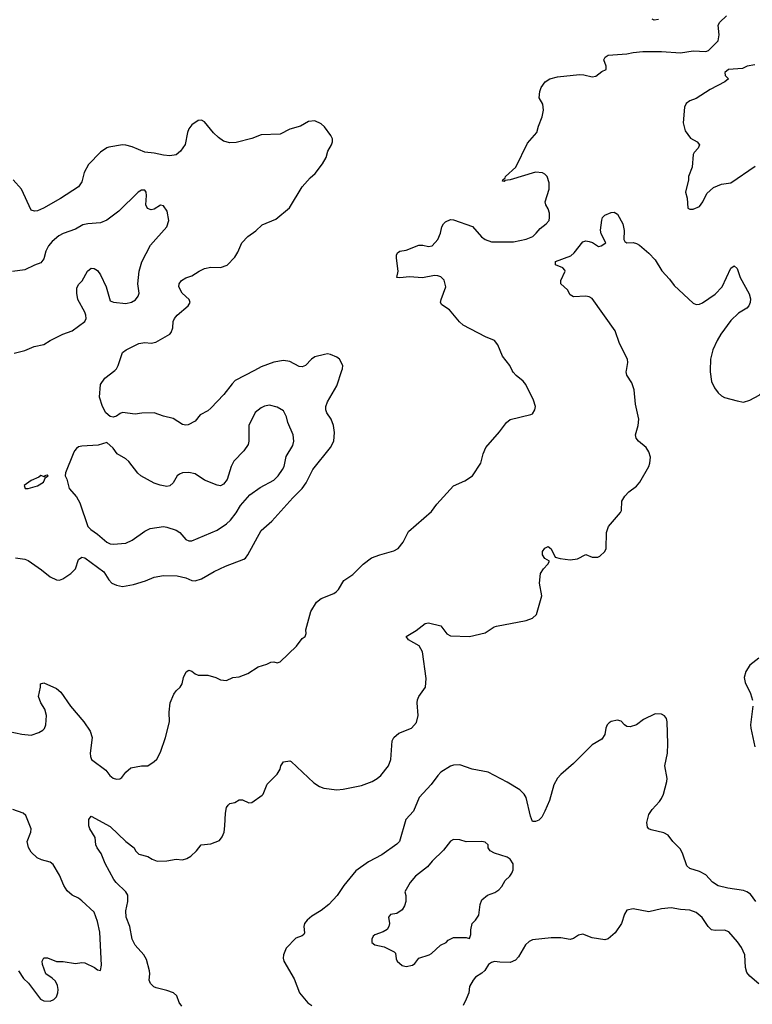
# Model space of a CAD drawing. Header units: inches. Extents: x 1834610 to 2027685, y 642842 to 774116.
# Tile 140 of 256: x 1863157 to 1867806, y 715977 to 722225. Entities that reach past the tile are written whole.
import ezdxf

# ---------------------------------------------------------------- set-up
doc = ezdxf.new("R2010")
doc.units = ezdxf.units.IN
doc.header["$MEASUREMENT"] = 0
doc.layers.add('B8761', color=7, linetype='Continuous')
doc.layers.add('B8762', color=7, linetype='Continuous')

msp = doc.modelspace()

# ---------------------------------------------------------------- linework, layer by layer
at = {"layer": 'B8761', "color": 5}
for points, elevation in [([(1863090, 717707.7), (1863169.4, 717690.6), (1863230, 717684), (1863278.3, 717701.7), (1863303.5, 717716.5), (1863313.6, 717726.4), (1863323, 717750), (1863327.7, 717810), (1863316.5, 717850), (1863289.8, 717890), (1863275.8, 717930), (1863289.5, 717989.5), (1863289.4, 718010.6), (1863310, 718018), (1863390, 717980.3), (1863418, 717958), (1863479.1, 717870), (1863562.8, 717770), (1863603.2, 717710), (1863617.3, 717670), (1863604, 717570), (1863604.9, 717550), (1863612.2, 717530), (1863703, 717463), (1863728.5, 717428.5), (1863750, 717411.6), (1863770, 717404.9), (1863792.7, 717407.3), (1863804.7, 717415.3), (1863830, 717451), (1863862, 717478), (1863929.3, 717490.7), (1863970, 717491), (1864010, 717518.8), (1864026.8, 717533.2), (1864050, 717578), (1864082, 717670), (1864107.3, 717770), (1864105.6, 717830), (1864112, 717890), (1864134.9, 717945.1), (1864150, 717966.8), (1864175.1, 717990), (1864187.3, 718010), (1864196.3, 718050), (1864214.1, 718085.9), (1864230, 718098), (1864250, 718090.4), (1864270, 718074), (1864290, 718064.9), (1864350, 718065.5), (1864402, 718050), (1864430, 718036), (1864470, 718031), (1864510, 718051), (1864550, 718054.8), (1864604.1, 718075.9), (1864670, 718119.1), (1864724.8, 718135.2), (1864750, 718147.3), (1864770, 718150.7), (1864790, 718144.9), (1864810, 718150.8), (1864912.7, 718250), (1864950, 718298), (1864968.9, 718311.1), (1864974, 718330), (1864973.2, 718353.2), (1865004.7, 718470), (1865040.5, 718530), (1865070, 718551.7), (1865150, 718583.6), (1865165.9, 718594.1), (1865180.5, 718610), (1865214.5, 718665.5), (1865270, 718705.5), (1865336, 718770), (1865389, 718810), (1865442, 718830), (1865530, 718854.4), (1865559.3, 718870), (1865589.5, 718910), (1865623.3, 718976.7), (1865770, 719104.9), (1865804.5, 719150), (1865910, 719266.8), (1865981.3, 719298.7), (1866029.6, 719330.4), (1866082.7, 719410), (1866097, 719470), (1866114.5, 719510), (1866202, 719610), (1866245.1, 719670), (1866270, 719688.4), (1866400.2, 719719.8), (1866410, 719724.7), (1866425.2, 719750), (1866429.3, 719770), (1866417, 719810), (1866368.3, 719910), (1866352.2, 719932.2), (1866307.2, 719967.2), (1866288.3, 719988.3), (1866282.2, 720000)], 580), ([(1863130, 718810.4), (1863190, 718801.3), (1863210, 718793.7), (1863294.9, 718734.9), (1863350, 718690.4), (1863390, 718670.4), (1863410, 718668.9), (1863430, 718676.4), (1863480.7, 718710), (1863510, 718740.7), (1863530, 718798.8), (1863550, 718814.4), (1863570, 718810.3), (1863690, 718720.8), (1863722, 718670), (1863740.8, 718650), (1863770, 718635.9), (1863810, 718629.4), (1863878.6, 718641.4), (1863955.6, 718664.4), (1864010, 718687.2), (1864070, 718698.7), (1864155.2, 718695.2), (1864210, 718684.2), (1864250, 718666.3), (1864270, 718664.4), (1864310, 718676.5), (1864390, 718722.8), (1864462, 718758), (1864578.2, 718801.8), (1864590, 718808.5), (1864604.4, 718830), (1864690, 718984.4), (1864756.2, 719043.8), (1864890, 719191.4), (1864949.9, 719250.1), (1864973.9, 719286.1), (1865016.8, 719370), (1865129.8, 719510), (1865149.8, 719550), (1865154, 719606), (1865147.6, 719650), (1865133.3, 719690), (1865106.6, 719730), (1865099.7, 719750), (1865099.7, 719770), (1865110, 719800.7), (1865170, 719900.7), (1865201.9, 720000)], 620), ([(1864185.1, 715965.1), (1864169.2, 715989.2), (1864152.9, 716030), (1864132.4, 716050), (1864090, 716065.7), (1864022, 716082), (1864008.3, 716088.3), (1863986.6, 716110), (1863978.5, 716130), (1863983.1, 716170), (1863979.7, 716190), (1863960.5, 716260.5), (1863944.7, 716290), (1863890, 716352.6), (1863870, 716389.7), (1863854.6, 716470), (1863832.4, 716530), (1863829.2, 716569.2), (1863843.9, 716630), (1863842.4, 716670), (1863830.9, 716690.9), (1863769.5, 716749.5), (1863754.3, 716770), (1863698.9, 716870), (1863674.6, 716934.6), (1863648.8, 716970), (1863640.3, 716990), (1863635.3, 717035.3), (1863602.6, 717090), (1863595.8, 717110), (1863596.2, 717150), (1863610, 717170.4), (1863730, 717105.5), (1863830, 717010.4), (1863884, 716970), (1863890.6, 716950.6), (1863912, 716930), (1863970, 716914.4), (1863998, 716898), (1864030, 716886.4), (1864090, 716887), (1864150, 716897.4), (1864190, 716894.9), (1864217.3, 716902.7), (1864242, 716918), (1864278, 716950), (1864308.7, 716990), (1864370, 716995.2), (1864424.2, 717015.8), (1864441.1, 717038.9), (1864453.5, 717070), (1864459.3, 717110), (1864461.7, 717190), (1864470, 717226), (1864480.1, 717239.9), (1864490, 717250.5), (1864522, 717258), (1864550, 717274.8), (1864570, 717274.8), (1864610, 717254.8), (1864630, 717257.3), (1864695.3, 717304.7), (1864701.2, 717310), (1864726.3, 717373.7), (1864790, 717438), (1864809.2, 717470), (1864813.2, 717490), (1864830, 717514.8), (1864870, 717522.8), (1864878.5, 717518.5), (1865023.1, 717383.1), (1865058.6, 717358.5), (1865087.7, 717347.7), (1865170, 717338.9), (1865210, 717341.5), (1865325.8, 717365.8), (1865392.6, 717390), (1865426, 717410), (1865448.6, 717430), (1865496.4, 717490), (1865511.1, 717530), (1865521.3, 717650), (1865531.3, 717670), (1865563.2, 717696.8), (1865642.9, 717730), (1865675.1, 717764.9), (1865685.6, 717810), (1865678.4, 717890), (1865680.9, 717910), (1865689.2, 717930), (1865732.7, 717990), (1865735.1, 718044.9), (1865713.6, 718213.6), (1865691.7, 718251.7), (1865624, 718290), (1865609.6, 718310.4), (1865671.7, 718348.3), (1865730, 718393.4), (1865750, 718397.3), (1865830, 718378.8), (1865868.2, 718328.2), (1865890, 718315.8), (1866010, 718310.2), (1866110, 718334.3), (1866167.9, 718372.1), (1866182.8, 718377.2), (1866370, 718413.4), (1866410, 718428), (1866437, 718450), (1866469.3, 718569.3), (1866455.1, 718650), (1866462, 718710), (1866480.1, 718739.9), (1866509.2, 718770), (1866518, 718790), (1866490, 718805.2), (1866475.1, 718830), (1866475.1, 718850), (1866490, 718870.7), (1866510, 718882), (1866530, 718867.3), (1866555.3, 718815.3), (1866586, 718806), (1866650, 718797.1), (1866695.6, 718804.4), (1866750, 718832), (1866790, 718814.8), (1866825.2, 718814.8), (1866838.6, 718821.4), (1866869, 718850), (1866879, 718870), (1866880.9, 718970), (1866892.3, 719010), (1866970, 719097.3), (1866976.3, 719110), (1866978.4, 719170), (1866997.5, 719202.5), (1867022, 719230), (1867070, 719266), (1867091.9, 719290), (1867149.8, 719390), (1867156.1, 719410), (1867159.3, 719450), (1867150, 719483.7), (1867132.8, 719510), (1867082.7, 719550), (1867067.8, 719570), (1867065.1, 719590), (1867081.4, 719650), (1867085, 719690), (1867065.2, 719785.2), (1867056.1, 719876.1), (1867040.7, 719920.7), (1867009.7, 719970), (1867005.7, 719990), (1867007.3, 720000)], 560), ([(1864647.2, 720000), (1864525, 719935), (1864504.8, 719915.2), (1864452.8, 719847.2), (1864370, 719760.5), (1864350, 719743.5), (1864302.4, 719717.6), (1864270, 719678.4), (1864224.8, 719655.2), (1864210, 719652.8), (1864190, 719656.9), (1864130, 719694.8), (1864070, 719708.3), (1864009.8, 719729.8), (1863931.3, 719728.7), (1863890, 719722), (1863810, 719732.7), (1863793.3, 719726.7), (1863770, 719708.3), (1863750, 719703.6), (1863730, 719707), (1863704, 719730), (1863682, 719770), (1863664, 719830), (1863669.3, 719910), (1863696, 719950), (1863759.7, 720000)], 620), ([(1867539.3, 720000), (1867539, 719990), (1867547.2, 719930), (1867566.5, 719890), (1867590, 719857.1), (1867610, 719838.4), (1867630, 719828.5), (1867710, 719805.5), (1867750, 719799.1), (1867790.9, 719810.9), (1867850, 719843.1), (1867875.6, 719870), (1867910, 719930.6), (1867930, 719956.3), (1867972.7, 719990), (1867981.6, 720000)], 560), ([(1867846.6, 718173.4), (1867790.4, 718130), (1867764.6, 718090), (1867753.4, 718050), (1867759.9, 718019.9), (1867794, 717950), (1867806.1, 717906.1)], 560), ([(1867808.8, 717868.8), (1867794.6, 717750), (1867796.5, 717730), (1867822.4, 717610)], 560), ([(1867827.4, 716630), (1867795, 716675), (1867771.7, 716691.7), (1867750, 716699), (1867650, 716714.5), (1867589.9, 716729.9), (1867552.4, 716752.4), (1867510, 716798.9), (1867470, 716820.3), (1867410, 716838.3), (1867390, 716855.1), (1867365.8, 716930), (1867350, 716962.4), (1867302.4, 717010), (1867272, 717050), (1867244.4, 717064.4), (1867163.5, 717083.5), (1867149.2, 717090), (1867141, 717101), (1867135.6, 717130), (1867150, 717182), (1867170, 717213.1), (1867217, 717263), (1867230, 717283.8), (1867242, 717310), (1867263.5, 717390), (1867264.4, 717410), (1867249.7, 717490), (1867266.9, 717570), (1867270.5, 717630), (1867264.7, 717770), (1867260.7, 717790), (1867247.8, 717807.8), (1867230, 717818), (1867190, 717820.9), (1867115.6, 717784.4), (1867070, 717749.7), (1867030, 717738.7), (1867010, 717740.5), (1866995.1, 717750), (1866973.7, 717773.7), (1866950, 717781.1), (1866910, 717772.4), (1866897, 717763), (1866883.7, 717750), (1866875.3, 717730), (1866870, 717688.7), (1866850, 717659), (1866790, 717622.7), (1866670, 717504.2), (1866590, 717435.6), (1866570, 717411.5), (1866546.6, 717370), (1866518.5, 717270), (1866490, 717202), (1866470, 717164.5), (1866450, 717146.6), (1866430, 717137.2), (1866410, 717138), (1866398.4, 717170), (1866371.1, 717290), (1866358.9, 717310), (1866330, 717337.4), (1866250, 717386), (1866128.7, 717450), (1866029, 717470), (1865950, 717496.4), (1865910, 717495.6), (1865890, 717488.2), (1865830, 717449.6), (1865810, 717429.6), (1865768.7, 717371.3), (1865692.4, 717290), (1865656.5, 717203.5), (1865607.5, 717150), (1865567.4, 717010), (1865550, 716992.6), (1865453.9, 716926.1), (1865370, 716880.2), (1865290, 716825), (1865213.1, 716730), (1865172.3, 716667.7), (1865118.4, 716610), (1865070, 716572.6), (1865010, 716536), (1864980.3, 716510), (1864964.9, 716490), (1864959.2, 716470), (1864963.1, 716430), (1864959.3, 716420.7), (1864948.9, 716411.1), (1864910, 716395.8), (1864847.7, 716332.3), (1864831.5, 716290), (1864828.9, 716270), (1864833.7, 716250), (1864898, 716138), (1864932.7, 716050), (1864985.5, 715985.5), (1865011.3, 715970)], 560), ([(1863150.1, 716190.1), (1863180.7, 716140.6), (1863211.6, 716111.6), (1863289.7, 716009.7), (1863310, 715998.1), (1863350, 715997.1), (1863373.4, 716006.6), (1863390, 716025.4), (1863399.7, 716050), (1863400.9, 716070), (1863396, 716096), (1863383.3, 716123.3), (1863363.1, 716143.1), (1863322, 716170), (1863300.5, 716230), (1863298.4, 716250), (1863310, 716272.4), (1863332.4, 716272.4), (1863390, 716247.7), (1863432.1, 716247.9), (1863510, 716237.1), (1863550, 716243), (1863570, 716239.3), (1863630.5, 716210.5), (1863650, 716196), (1863670, 716191.3), (1863674.8, 716225.2), (1863666.1, 716433.9), (1863650, 716502), (1863630, 716561), (1863550, 716634.1), (1863529.7, 716650), (1863489.5, 716669.5), (1863457.4, 716697.4), (1863436.4, 716730), (1863410, 716797.4), (1863370, 716864.8), (1863350, 716878.5), (1863294, 716894), (1863267.4, 716907.4), (1863230, 716941.6), (1863212.7, 716972.7), (1863203, 717010), (1863227, 717070), (1863228.6, 717090), (1863194.8, 717174.8), (1863179.3, 717190), (1863112.4, 717212.4)], 580), ([(1867846.8, 716106.8), (1867790, 716156.4), (1867770, 716179.6), (1867761.6, 716210), (1867757.7, 716290), (1867737.2, 716337.2), (1867712.7, 716372.7), (1867656.2, 716436.2), (1867630, 716447.8), (1867570, 716446), (1867547.6, 716450), (1867525.4, 716470), (1867487.7, 716527.7), (1867450, 716559.7), (1867410, 716575.1), (1867350, 716578), (1867290, 716588.7), (1867230, 716583.1), (1867150, 716563), (1867050, 716583), (1867010, 716574.3), (1866994, 716550), (1866974.9, 716490), (1866936.4, 716430), (1866890, 716391.8), (1866870, 716387), (1866790, 716399.5), (1866730, 716422.7), (1866703.4, 716416.6), (1866670, 716394), (1866650, 716389.3), (1866590, 716398), (1866530, 716398), (1866410, 716386.6), (1866390, 716376.2), (1866365.4, 716354.6), (1866321.4, 716278.6), (1866302.3, 716257.7), (1866270, 716242.7), (1866203.7, 716243.7), (1866170, 716249.2), (1866150, 716242.7), (1866131, 716230), (1866108, 716192), (1866090, 716174), (1866050, 716149.2), (1866034, 716130), (1866010.6, 716090), (1866006, 716050), (1865990, 716008.7), (1865970, 715969)], 580)]:
    msp.add_lwpolyline(points, dxfattribs=dict(at, elevation=elevation))
for points, elevation in [([(1864742, 719778), (1864710, 719772), (1864690, 719762.9), (1864650, 719732.3), (1864610.4, 719650), (1864610.5, 719550), (1864605.5, 719530), (1864578.4, 719490), (1864516.3, 719423.7), (1864498.6, 719390), (1864473.5, 719306.5), (1864450, 719278.4), (1864430, 719267.8), (1864410, 719271.5), (1864330, 719303), (1864270, 719343), (1864230, 719351.3), (1864190.4, 719349.6), (1864170, 719342), (1864156.3, 719330), (1864130, 719286.6), (1864110, 719267.8), (1864090, 719263.5), (1864048.4, 719271.6), (1864010, 719285.1), (1863925.1, 719330), (1863906.8, 719346.8), (1863850, 719420.7), (1863830, 719437.6), (1863775.1, 719470), (1863750, 719506), (1863710, 719541.2), (1863654.3, 719525.7), (1863550, 719518.7), (1863530, 719513.6), (1863516.2, 719503.8), (1863503.8, 719490), (1863494.9, 719470), (1863446.8, 719350), (1863444.7, 719330), (1863456, 719310), (1863470.5, 719250), (1863516.5, 719196.5), (1863538.7, 719158.7), (1863589.1, 719009.1), (1863607.7, 718990), (1863650, 718961.1), (1863710, 718910.3), (1863730, 718899.5), (1863750, 718896.5), (1863830, 718904.2), (1863870, 718923.1), (1863950, 718979.6), (1863983.7, 718996.3), (1864068.2, 719008.2), (1864090, 719005.2), (1864150, 718985.2), (1864173.4, 718970), (1864210, 718927.2), (1864230, 718918.9), (1864250, 718918.9), (1864410, 718986), (1864470, 719025.3), (1864494.3, 719050), (1864530, 719095.5), (1864558.4, 719141.6), (1864617, 719210), (1864683.4, 719256.6), (1864770, 719302.6), (1864796.4, 719330), (1864824.7, 719370), (1864834, 719390), (1864847.3, 719452.7), (1864890, 719524), (1864896.3, 719550), (1864891.2, 719590), (1864858.7, 719670), (1864850, 719704), (1864830, 719743.7), (1864790, 719767.3)], 640), ([(1863330, 719335.3), (1863314, 719330), (1863318, 719322), (1863290, 719333.2), (1863278.5, 719321.5), (1863230, 719301.2), (1863184, 719270), (1863191.3, 719251.3), (1863210, 719251), (1863270, 719268), (1863308.7, 719290), (1863320.4, 719319.6), (1863338, 719330)], 640), ([(1865910, 717022), (1865890, 717011.3), (1865845.2, 716954.8), (1865773.9, 716886.1), (1865744.4, 716850), (1865668.8, 716790), (1865634.4, 716750), (1865601, 716690), (1865608, 716668), (1865607.2, 716630), (1865598.7, 716601.3), (1865583.9, 716576.1), (1865550, 716552.3), (1865510, 716548), (1865498, 716530), (1865502.8, 716490), (1865498.8, 716470), (1865487.9, 716452.1), (1865463.8, 716436.2), (1865410, 716418.4), (1865400.5, 716410), (1865390.6, 716390), (1865390.8, 716370), (1865410, 716354), (1865470, 716342), (1865534, 716310), (1865542, 716302), (1865545.4, 716265.4), (1865552, 716250), (1865584.1, 716224.1), (1865610, 716217.1), (1865650, 716225.5), (1865664.5, 716235.5), (1865689.3, 716270.7), (1865755.3, 716290), (1865770, 716298.8), (1865827.2, 716352.8), (1865862, 716370), (1865876.5, 716383.5), (1865910, 716402), (1865990, 716402), (1866010, 716394), (1866020.4, 716419.6), (1866019, 716450), (1866029, 716490), (1866050, 716510.7), (1866070, 716542.8), (1866078.7, 716610), (1866090, 716640.3), (1866124.7, 716670), (1866172.7, 716687.3), (1866197.4, 716702.6), (1866215.3, 716724.7), (1866236.5, 716763.5), (1866266, 716790), (1866280.4, 716810), (1866288, 716830), (1866287.6, 716867.6), (1866270, 716898), (1866250, 716911.6), (1866170, 716936.2), (1866141.2, 716950), (1866129, 716970), (1866129, 716990), (1866110, 717005.2), (1866089.4, 717009.4), (1865990, 717008.2), (1865950, 717021.3)], 580)]:
    msp.add_lwpolyline(points, close=True, dxfattribs=dict(at, elevation=elevation))
at = {"layer": 'B8762', "color": 5}
for points, elevation in [([(1866282.2, 720000), (1866266.8, 720030), (1866219.7, 720090), (1866190, 720161.2), (1866170, 720189.4), (1866113.3, 720213.3), (1865970, 720287.1), (1865947.5, 720307.5), (1865883.6, 720383.6), (1865835.6, 720415.6), (1865827.7, 720430), (1865830.6, 720450), (1865860.9, 720530), (1865850, 720572.9), (1865830, 720593.2), (1865810, 720600.8), (1865790, 720602.2), (1865712.3, 720587.7), (1865630, 720593.6), (1865570, 720587.7), (1865549, 720590), (1865558.9, 720630), (1865548.4, 720711.6), (1865548.4, 720731.6), (1865554.2, 720745.8), (1865570, 720757.3), (1865610, 720762), (1865690, 720793.8), (1865714.3, 720794.3), (1865750, 720785.2), (1865774.5, 720790), (1865810, 720830.7), (1865826.6, 720870), (1865834.5, 720910), (1865845.4, 720930), (1865858, 720942), (1865890, 720956.5), (1865910, 720955.8), (1866030, 720913.4), (1866086.5, 720846.5), (1866110, 720830.2), (1866150, 720816.2), (1866290, 720815.3), (1866370, 720832.5), (1866412.4, 720850), (1866434.8, 720870), (1866458.9, 720901.1), (1866497.4, 720930), (1866515.6, 720950), (1866519.7, 720970), (1866518.2, 720998.2), (1866510, 721025.2), (1866494.7, 721050), (1866491.2, 721070), (1866515.8, 721150), (1866515.8, 721190), (1866503.6, 721230), (1866490, 721245.1), (1866473.3, 721253.3), (1866430, 721258.5), (1866269.7, 721209.7), (1866234.4, 721205.6), (1866230, 721198), (1866220.4, 721200.4), (1866222, 721210), (1866237.5, 721222.5), (1866239.3, 721230), (1866304.5, 721290), (1866378.6, 721441.4), (1866439, 721510), (1866449, 721550), (1866472.1, 721607.9), (1866480.9, 721650), (1866476, 721690), (1866454, 721730), (1866458, 721770), (1866465.8, 721794.2), (1866492, 721830), (1866520.9, 721850), (1866570, 721862.7), (1866710, 721877.1), (1866735.6, 721875.6), (1866790, 721861.8), (1866813.4, 721866.6), (1866850, 721896.3), (1866878, 721910), (1866879, 721930), (1866864, 721970), (1866872.7, 721987.3), (1866890, 722001), (1867010, 722007.7), (1867050, 722018), (1867110, 722022.8), (1867230, 722024), (1867350, 722014.8), (1867430, 722028), (1867510, 722024), (1867528, 722030), (1867588.7, 722090), (1867595.3, 722130), (1867589, 722190), (1867599, 722210), (1867641.2, 722250)], 580), ([(1867210, 722226), (1867182.7, 722222.7), (1867169.3, 722229.3)], 580), ([(1867822, 721938), (1867774, 721930), (1867743.6, 721916.4), (1867654, 721910), (1867632, 721890), (1867634, 721870), (1867654, 721850), (1867632, 721830), (1867538, 721782), (1867450, 721724.2), (1867408.9, 721711.1), (1867386.7, 721693.3), (1867375.8, 721670), (1867367.7, 721570), (1867379.8, 721519.8), (1867413.7, 721473.7), (1867456, 721450), (1867470.4, 721430), (1867462.8, 721410), (1867436.8, 721383.2), (1867430.5, 721369.5), (1867424, 721290), (1867401, 721230), (1867401, 721210), (1867381, 721130), (1867393, 721093), (1867396, 721030), (1867410, 721022), (1867430, 721023.8), (1867470, 721040.7), (1867492.3, 721070), (1867517, 721123), (1867559.6, 721160.4), (1867610, 721182), (1867670, 721190.8), (1867824.4, 721295.6)], 580), ([(1863759.7, 720000), (1863771.1, 720008.9), (1863782.4, 720030), (1863810, 720113.4), (1863832.7, 720130), (1863913.2, 720170), (1863950, 720176.5), (1863990, 720171.6), (1864021.1, 720178.9), (1864109.8, 720230.2), (1864118.8, 720241.2), (1864128.7, 720270), (1864130.6, 720310), (1864139.1, 720330), (1864155.3, 720350), (1864225.4, 720410), (1864237.6, 720430), (1864232.7, 720450), (1864187.6, 720490), (1864165.6, 720530), (1864169.6, 720550), (1864183.7, 720570), (1864210, 720588), (1864250, 720599.1), (1864294.5, 720630), (1864330, 720646), (1864370, 720654.7), (1864430, 720652.6), (1864473.5, 720666.5), (1864521.5, 720718.5), (1864541.6, 720750), (1864565.6, 720810), (1864603.6, 720850), (1864654.5, 720885.5), (1864695.9, 720924.1), (1864781.5, 720958.5), (1864868.3, 721031.7), (1864950, 721165.5), (1864999.1, 721220.9), (1865032.7, 721250), (1865077.2, 721310), (1865101.2, 721350), (1865112.7, 721390), (1865136, 721430), (1865142.7, 721450), (1865140.9, 721470), (1865131.8, 721490), (1865090, 721545.2), (1865070, 721564), (1865030, 721582.7), (1864990, 721578.4), (1864938, 721550), (1864870, 721531.1), (1864810, 721499.3), (1864690, 721494.6), (1864630, 721471.1), (1864530, 721446.9), (1864490, 721444), (1864450, 721453.3), (1864417.6, 721477.6), (1864386.2, 721506.2), (1864330, 721578), (1864310, 721586.6), (1864290, 721586), (1864250, 721558), (1864230, 721532.7), (1864221.1, 721510), (1864206, 721434), (1864176.4, 721390), (1864150, 721367.6), (1864110, 721361.3), (1864070, 721365.1), (1864010, 721378.5), (1863950, 721383.5), (1863870, 721419.2), (1863830, 721429.8), (1863809, 721431), (1863723.1, 721416.9), (1863710, 721412.3), (1863670, 721383.6), (1863593.9, 721306.1), (1863564.8, 721255.2), (1863550, 721196), (1863530, 721165.1), (1863415.5, 721090), (1863307.7, 721030), (1863270, 721011.3), (1863249.7, 721009.7), (1863230, 721016), (1863168.9, 721148.9), (1863115.4, 721210)], 620), ([(1863122, 720110), (1863190, 720125.3), (1863248, 720152), (1863310, 720164.9), (1863349.8, 720190.2), (1863430, 720230.3), (1863490, 720250.3), (1863570.8, 720309.2), (1863578, 720330), (1863575.8, 720350), (1863569.7, 720370), (1863526.4, 720450), (1863518.3, 720490), (1863519.1, 720520.9), (1863530, 720544), (1863552.6, 720567.4), (1863587, 720630), (1863610, 720647.7), (1863630, 720647.3), (1863650, 720634), (1863670, 720606.8), (1863706, 720530), (1863730, 720441), (1863752.8, 720432.8), (1863830, 720424.4), (1863867, 720433), (1863892, 720448), (1863909.3, 720470), (1863914, 720490), (1863907, 720550), (1863915.6, 720630), (1863931.3, 720688.7), (1863986.1, 720793.9), (1864089.4, 720910), (1864103.7, 720950), (1864092, 721010), (1864070, 721043.7), (1864050, 721047.3), (1864010, 721023.6), (1863990, 721019.6), (1863968, 721028), (1863956.9, 721050), (1863962.3, 721110), (1863958.9, 721130), (1863950, 721142.9), (1863930, 721143), (1863908.5, 721130), (1863786, 721010), (1863710, 720953.4), (1863670, 720936.7), (1863589.5, 720930.5), (1863556.8, 720923.2), (1863510, 720895.8), (1863431.5, 720868.5), (1863405.7, 720854.3), (1863362.9, 720817.1), (1863340.4, 720790), (1863323.5, 720756.5), (1863310, 720706.6), (1863290, 720682), (1863250, 720667.8), (1863190, 720638), (1863110, 720627.8)], 640), ([(1867007.3, 720000), (1867015.4, 720050), (1867014, 720070), (1866963.1, 720170), (1866936.4, 720250), (1866790, 720456.9), (1866770, 720467.4), (1866750, 720470.9), (1866670, 720465.6), (1866650, 720479), (1866631.9, 720511.9), (1866589.6, 720550), (1866589.6, 720570), (1866618, 720630), (1866616.2, 720636.2), (1866604, 720650), (1866557.2, 720670), (1866557.2, 720690), (1866653.7, 720726.3), (1866674.9, 720745.1), (1866730, 720814.8), (1866750, 720821), (1866770, 720818), (1866790.9, 720810.9), (1866830, 720786), (1866846, 720790), (1866870, 720804.7), (1866875.3, 720810), (1866846, 720866), (1866842.7, 720890), (1866850, 720952), (1866856, 720970), (1866870, 720984), (1866910, 721002), (1866930, 721002.8), (1866950, 720991), (1866983.8, 720930), (1866992.4, 720887.6), (1866990.7, 720830), (1866996.8, 720816.8), (1867008.8, 720808.8), (1867049.7, 720810.3), (1867070, 720806), (1867090, 720794.9), (1867150, 720744.2), (1867190, 720701.3), (1867231.1, 720631.1), (1867279.5, 720579.5), (1867310, 720539.3), (1867430, 720425.5), (1867450, 720418), (1867470, 720419.3), (1867490, 720428.2), (1867570, 720483.1), (1867614.3, 720530), (1867670, 720648), (1867690, 720663), (1867710, 720646.8), (1867729.1, 720589.1), (1867785.5, 720485.5), (1867793.5, 720453.5), (1867791.4, 720430), (1867782.8, 720410), (1867770, 720395.4), (1867718, 720362), (1867670, 720316.8), (1867605.2, 720230), (1867581.7, 720190), (1867555.6, 720130), (1867541.3, 720070), (1867539.3, 720000)], 560), ([(1865201.9, 720000), (1865205.1, 720010), (1865207.8, 720030), (1865185.6, 720070), (1865170, 720083), (1865130, 720100.5), (1865110, 720104.2), (1865090, 720101.3), (1865030, 720085.3), (1865008, 720072), (1864970, 720031.6), (1864950, 720021.6), (1864930, 720024.7), (1864870, 720056.8), (1864830, 720061.6), (1864770, 720052.8), (1864690, 720022.8), (1864647.2, 720000)], 620)]:
    msp.add_lwpolyline(points, dxfattribs=dict(at, elevation=elevation))

doc.saveas('drawing.dxf')
